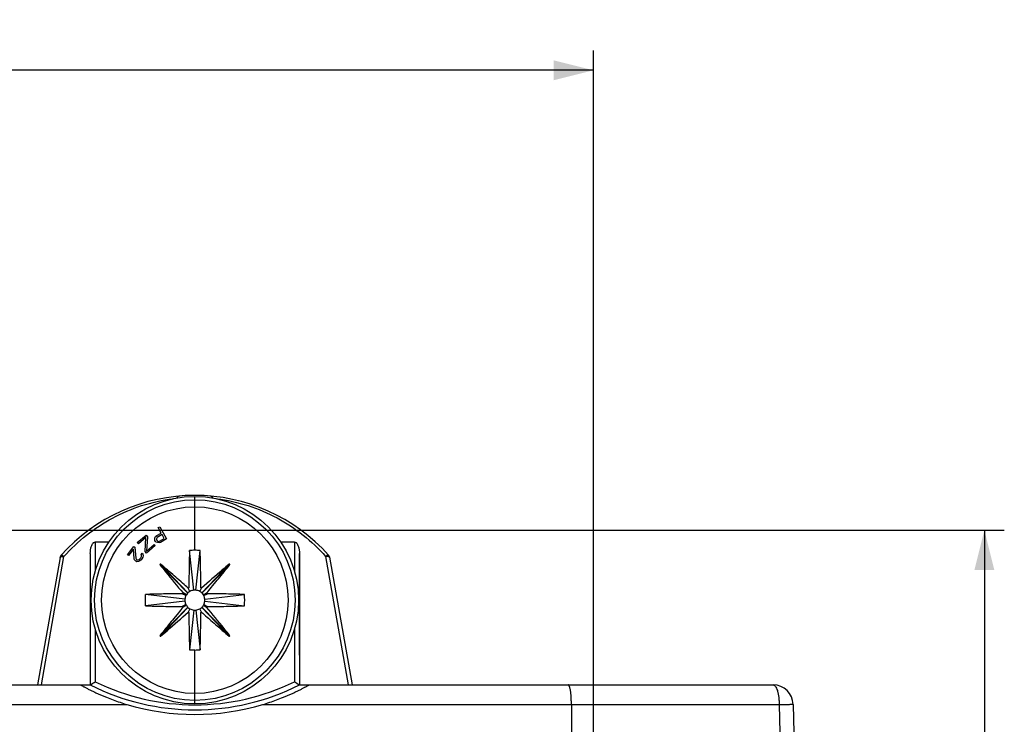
# Model space of a CAD drawing. Extents: x 0 to 594, y 0 to 420.
# Tile 8 of 30: x 193 to 242, y 141 to 177. Entities that reach past the tile are written whole.
import ezdxf

# ---------------------------------------------------------------- set-up
doc = ezdxf.new("R2010")
doc.units = 0
doc.header["$LTSCALE"] = 32.67
doc.layers.get('0').update_dxf_attribs({"linetype": 'CONTINUOUS'})
doc.styles.get("Standard").update_dxf_attribs({"font": 'SIMPLEX.SHX', "width": 0.8})
doc.dimstyles.new('DIMSTYLE_1', dxfattribs={"dimtxt": 2, "dimasz": 2, "dimexe": 1, "dimexo": 1, "dimgap": 0.5, "dimtad": 1, "dimtxsty": 'STANDARD', "dimblk": '_ARROW_FILLED', "dimblk1": '_ARROW_FILLED', "dimblk2": '_ARROW_FILLED', "dimcen": 0.09, "dimazin": 2, "dimtp": 0.3, "dimtm": 0.3, "dimtfac": 1, "dimtofl": 0, "dimtmove": 0, "dimatfit": 3, "dimtolj": 1})
doc.dimstyles.new('DIMSTYLE_2', dxfattribs={"dimtxt": 2, "dimasz": 2, "dimexe": 1, "dimexo": 1, "dimgap": 0.5, "dimtad": 1, "dimdec": 1, "dimtxsty": 'STANDARD', "dimblk": '_ARROW_FILLED', "dimblk1": '_ARROW_FILLED', "dimblk2": '_ARROW_FILLED', "dimcen": 0.09, "dimazin": 2, "dimtp": 0.3, "dimtm": 0.3, "dimtfac": 1, "dimtdec": 1, "dimtofl": 0, "dimtmove": 0, "dimatfit": 3, "dimtolj": 1})

# ---------------------------------------------------------------- blocks, each defined once
blk = doc.blocks.new('_ARROW_FILLED')
at = {"color": 0, "linetype": 'BYBLOCK'}
blk.add_solid([(0, 0), (-1, 0.25), (-1, -0.25)], dxfattribs=at)
blk = doc.blocks.new('*D6')
at = {"color": 8}
for p, q in [((108.625, 152.194), (108.625, 175.248)), ((221.625, 97.182), (221.625, 175.248)), ((108.625, 174.248), (165.125, 174.248)), ((221.625, 174.248), (165.125, 174.248))]:
    blk.add_line(p, q, dxfattribs=at)
at = {"color": 8, "xscale": 2, "yscale": 2, "zscale": 2, "rotation": 180}
blk.add_blockref('_ARROW_FILLED', (108.625, 174.248), dxfattribs=at)
at = {"color": 8, "xscale": 2, "yscale": 2, "zscale": 2}
blk.add_blockref('_ARROW_FILLED', (221.625, 174.248), dxfattribs=at)
at = {"color": 8, "insert": (156.346, 176.748), "char_height": 2, "width": 4.8, "attachment_point": 2}
blk.add_mtext('113', dxfattribs=at)
blk = doc.blocks.new('*D8')
at = {"color": 8}
for p, q in [((109.625, 151.194), (242.231, 151.194)), ((241.231, 151.194), (241.231, 123.688)), ((241.231, 96.182), (241.231, 123.688)), ((222.625, 96.182), (242.231, 96.182))]:
    blk.add_line(p, q, dxfattribs=at)
at = {"color": 8, "xscale": 2, "yscale": 2, "zscale": 2}
for p, rotation in [((241.231, 151.194), 90), ((241.231, 96.182), 270)]:
    blk.add_blockref('_ARROW_FILLED', p, dxfattribs=dict(at, rotation=rotation))
at = {"color": 8, "insert": (238.731, 125.207), "char_height": 2, "width": 3.2, "attachment_point": 2, "rotation": 90}
blk.add_mtext('55', dxfattribs=at)

msp = doc.modelspace()

# ---------------------------------------------------------------- linework, layer by layer
at = {"color": 7}
for p, q in [((200.868, 152.906), (200.87, 152.906)), ((201.625, 150.188), (201.625, 152.89)), ((202.381, 152.906), (202.383, 152.906)), ((199.785, 151.322), (199.861, 151.365)), ((199.939, 151.05), (199.785, 151.322)), ((199.861, 151.365), (200.205, 150.755)), ((198.738, 150.57), (199.178, 150.953)), ((199.171, 150.828), (198.796, 150.503)), ((199.128, 150.12), (199.171, 150.828)), ((199.178, 150.953), (199.256, 150.863)), ((199.256, 150.863), (199.203, 150.146)), ((199.616, 150.731), (199.625, 150.804)), ((199.625, 150.685), (199.616, 150.731)), ((199.625, 150.804), (199.654, 150.872)), ((199.655, 150.633), (199.625, 150.685)), ((199.654, 150.872), (199.71, 150.921)), ((199.71, 150.801), (199.7, 150.761)), ((199.7, 150.761), (199.709, 150.715)), ((199.709, 150.715), (199.731, 150.676)), ((199.71, 150.921), (199.939, 151.05)), ((199.741, 150.836), (199.71, 150.801)), ((199.731, 150.676), (199.765, 150.644)), ((199.982, 150.972), (199.741, 150.836)), ((199.851, 150.641), (200.092, 150.777)), ((200.205, 150.755), (199.9, 150.583)), ((200.092, 150.777), (199.982, 150.972)), ((197.316, 150.602), (196.63, 150.602)), ((196.63, 150.602), (196.63, 149.139)), ((198.242, 149.965), (198.563, 150.381)), ((198.551, 150.243), (198.301, 149.92)), ((198.588, 149.754), (198.551, 150.243)), ((198.563, 150.381), (198.622, 150.335)), ((198.622, 150.335), (198.668, 149.785)), ((198.796, 150.503), (198.738, 150.57)), ((199.637, 150.424), (199.196, 150.042)), ((199.203, 150.146), (199.588, 150.48)), ((199.588, 150.48), (199.637, 150.424)), ((199.689, 150.601), (199.655, 150.633)), ((199.757, 150.571), (199.689, 150.601)), ((199.829, 150.561), (199.757, 150.571)), ((199.765, 150.644), (199.805, 150.633)), ((199.805, 150.633), (199.851, 150.641)), ((199.9, 150.583), (199.829, 150.561)), ((201.573, 148.185), (201.361, 150.174)), ((201.678, 148.185), (201.889, 150.174)), ((206.621, 150.602), (205.935, 150.602)), ((206.621, 150.602), (206.621, 149.139)), ((194.863, 149.832), (193.736, 143.438)), ((193.937, 143.438), (195.06, 149.873)), ((196.38, 150.031), (196.38, 143.441)), ((198.301, 149.92), (198.242, 149.965)), ((198.605, 149.704), (198.588, 149.754)), ((198.643, 149.656), (198.605, 149.704)), ((198.668, 149.785), (198.697, 149.725)), ((198.697, 149.725), (198.72, 149.707)), ((198.72, 149.707), (198.774, 149.703)), ((198.774, 149.703), (198.824, 149.719)), ((198.824, 149.719), (198.88, 149.768)), ((198.93, 149.711), (198.865, 149.651)), ((198.88, 149.768), (198.916, 149.814)), ((198.916, 149.814), (198.949, 149.881)), ((198.966, 149.757), (198.93, 149.711)), ((198.934, 149.984), (198.979, 150.042)), ((198.952, 149.934), (198.934, 149.984)), ((198.949, 149.881), (198.952, 149.934)), ((199.017, 149.847), (198.966, 149.757)), ((198.979, 150.042), (199.017, 149.994)), ((199.017, 149.994), (199.029, 149.911)), ((199.029, 149.911), (199.017, 149.847)), ((199.196, 150.042), (199.128, 150.12)), ((206.871, 150.031), (206.871, 143.441)), ((208.184, 149.88), (209.309, 143.438)), ((208.381, 149.84), (209.51, 143.438)), ((198.667, 149.638), (198.643, 149.656)), ((198.723, 149.613), (198.667, 149.638)), ((198.806, 149.623), (198.723, 149.613)), ((198.865, 149.651), (198.806, 149.623)), ((201.275, 148.044), (199.871, 149.468)), ((201.281, 148.05), (199.903, 149.499)), ((201.97, 148.05), (203.348, 149.499)), ((201.976, 148.044), (203.38, 149.468)), ((201.38, 148.123), (201.286, 148.29)), ((201.871, 148.123), (201.965, 148.29)), ((201.129, 147.744), (199.142, 147.97)), ((201.179, 147.913), (200.994, 148.007)), ((201.198, 147.948), (201.035, 148.047)), ((201.179, 147.913), (201.198, 147.948)), ((201.275, 148.044), (201.281, 148.05)), ((201.97, 148.05), (201.976, 148.044)), ((202.053, 147.948), (202.216, 148.047)), ((202.053, 147.948), (202.072, 147.913)), ((202.072, 147.913), (202.257, 148.007)), ((202.122, 147.744), (204.109, 147.97)), ((201.129, 147.631), (199.142, 147.406)), ((201.275, 147.332), (199.871, 145.907)), ((201.281, 147.326), (199.903, 145.877)), ((201.179, 147.462), (200.994, 147.369)), ((201.198, 147.428), (201.035, 147.329)), ((201.198, 147.428), (201.179, 147.462)), ((201.281, 147.326), (201.275, 147.332)), ((201.38, 147.252), (201.286, 147.086)), ((201.573, 147.191), (201.361, 145.202)), ((201.678, 147.191), (201.889, 145.202)), ((201.965, 147.086), (201.871, 147.252)), ((201.976, 147.332), (201.97, 147.326)), ((201.97, 147.326), (203.348, 145.877)), ((201.976, 147.332), (203.38, 145.907)), ((202.072, 147.462), (202.053, 147.428)), ((202.053, 147.428), (202.216, 147.329)), ((202.072, 147.462), (202.257, 147.369)), ((202.122, 147.631), (204.109, 147.406)), ((196.63, 146.237), (196.63, 143.596)), ((206.621, 146.237), (206.621, 143.596)), ((201.625, 142.486), (201.625, 145.188)), ((133.895, 143.438), (196.356, 143.438)), ((196.356, 143.438), (196.367, 143.433)), ((196.38, 143.441), (196.367, 143.433)), ((206.871, 143.441), (206.884, 143.433)), ((206.884, 143.433), (206.895, 143.438)), ((206.895, 143.438), (230.634, 143.438)), ((132.029, 142.455), (198.221, 142.455)), ((205.029, 142.455), (230.938, 142.455)), ((220.514, 142.455), (220.523, 139.388)), ((230.938, 142.455), (231.038, 138.642)), ((231.634, 142.464), (232.125, 123.688))]:
    msp.add_line(p, q, dxfattribs=at)
for radius in [5.202, 5.031, 4.68]:
    msp.add_circle((201.625, 147.688), radius, dxfattribs=at)
for centre, radius, start, end in [((201.625, 143.938), 9, 41.8117, 138.2514), ((200.887, 152.707), 0.2, 94.8125, 149.0121), ((200.885, 152.707), 0.2, 98.2931, 104.1816), ((202.364, 152.707), 0.2, 30.9924, 81.5695), ((201.625, 147.688), 2.5, 90, 96.0637), ((201.625, 147.686), 2.501, 83.9384, 89.9979), ((195.06, 149.798), 0.2, 138.2514, 170), ((208.184, 149.805), 0.2, 10, 41.8117), ((201.625, 147.688), 0.5, 96.06, 119.4361), ((201.625, 147.687), 0.501, 83.9532, 96.0468), ((201.625, 147.688), 0.5, 60.5722, 83.9317), ((201.625, 147.688), 2.5, 173.5158, 186.4842), ((201.627, 147.688), 0.502, 173.5365, 186.4635), ((201.629, 147.687), 0.504, 153.2762, 173.4365), ((201.627, 147.687), 0.502, 134.6036, 148.6858), ((201.627, 147.686), 0.502, 119.459, 133.5412), ((201.624, 147.686), 0.502, 46.4588, 60.541), ((201.624, 147.687), 0.502, 31.3142, 45.3964), ((201.622, 147.687), 0.504, 6.5635, 26.7238), ((201.624, 147.688), 0.502, 353.5365, 6.4635), ((201.625, 147.688), 2.5, 353.5158, 6.4842), ((201.629, 147.689), 0.504, 186.5635, 206.7238), ((201.627, 147.689), 0.502, 211.3142, 225.3964), ((201.627, 147.689), 0.502, 226.4588, 240.541), ((201.626, 147.688), 0.5, 240.5722, 263.9317), ((201.625, 147.689), 0.501, 263.9532, 276.0468), ((201.625, 147.688), 0.5, 276.06, 299.4361), ((201.624, 147.689), 0.502, 299.459, 313.5412), ((201.624, 147.689), 0.502, 314.6036, 328.6858), ((201.622, 147.689), 0.504, 333.2762, 353.4365), ((201.626, 147.69), 2.501, 263.9384, 269.9979), ((201.625, 147.688), 2.5, 270, 276.0637), ((173.362, 180.835), 43.91, 301.6139, 301.9978), ((201.625, 153.838), 11.646, 243.2283, 296.7717), ((201.625, 153.838), 11.396, 243.9994, 296.0006), ((229.889, 180.835), 43.91, 238.0022, 238.3861), ((230.634, 142.438), 1, 1.5, 90)]:
    msp.add_arc(centre, radius, start, end, dxfattribs=at)
for centre, major_axis, ratio, start_param, end_param in [((196.541, 142.355), (0, 20), 0.008727, 7.460094, 7.800082), ((206.71, 142.355), (0, 20), 0.008727, -1.516897, -1.176909), ((201.625, 153.836), (0, 11.879), 1, -3.432226, -2.850959)]:
    msp.add_ellipse(centre, major_axis=major_axis, ratio=ratio, start_param=start_param, end_param=end_param, dxfattribs=at)
for points, knots in [([(195.06, 149.873), (195.403, 150.261), (196.162, 150.982), (197.48, 151.849), (198.949, 152.473), (199.996, 152.706), (200.529, 152.774)], [0, 0, 0, 0, 0.246143, 0.493926, 0.745093, 1, 1, 1, 1]), ([(202.722, 152.773), (203.254, 152.706), (204.3, 152.474), (205.767, 151.851), (207.083, 150.986), (207.841, 150.267), (208.184, 149.88)], [0, 0, 0, 0, 0.254903, 0.506074, 0.753861, 1, 1, 1, 1]), ([(196.38, 150.031), (196.38, 150.086), (196.385, 150.169), (196.403, 150.277), (196.422, 150.358), (196.45, 150.436), (196.482, 150.498), (196.516, 150.543), (196.548, 150.573), (196.585, 150.596), (196.615, 150.602), (196.63, 150.602)], [0, 0, 0, 0, 0.24672, 0.369985, 0.493328, 0.617009, 0.741557, 0.804614, 0.86853, 0.933675, 1, 1, 1, 1]), ([(201.361, 150.174), (201.363, 150.213), (201.355, 150.02), (201.352, 149.949), (201.348, 149.819), (201.344, 149.666), (201.339, 149.466), (201.336, 149.268), (201.334, 149.109), (201.332, 148.989), (201.331, 148.869), (201.33, 148.749), (201.329, 148.628), (201.328, 148.528), (201.328, 148.458), (201.327, 148.417), (201.327, 148.387), (201.327, 148.362), (201.327, 148.342), (201.327, 148.327), (201.324, 148.312), (201.314, 148.3), (201.301, 148.291), (201.291, 148.29), (201.286, 148.29)], [0, 0, 0, 0, 0.061386, 0.122822, 0.184524, 0.246408, 0.370687, 0.49559, 0.558254, 0.621046, 0.68396, 0.746984, 0.81011, 0.87333, 0.904972, 0.9208, 0.936636, 0.952473, 0.960387, 0.968331, 0.976243, 0.984156, 0.992069, 1, 1, 1, 1]), ([(201.965, 148.29), (201.96, 148.29), (201.95, 148.292), (201.936, 148.3), (201.929, 148.31), (201.925, 148.319), (201.924, 148.329), (201.924, 148.342), (201.924, 148.362), (201.924, 148.387), (201.924, 148.417), (201.923, 148.458), (201.923, 148.528), (201.922, 148.629), (201.921, 148.749), (201.92, 148.869), (201.919, 148.989), (201.917, 149.109), (201.915, 149.268), (201.912, 149.466), (201.906, 149.703), (201.899, 149.939), (201.893, 150.095), (201.889, 150.174)], [0, 0, 0, 0, 0.007952, 0.01584, 0.023781, 0.027761, 0.031706, 0.039651, 0.047559, 0.063404, 0.079235, 0.095063, 0.126704, 0.189921, 0.253045, 0.316067, 0.378978, 0.441768, 0.504429, 0.629328, 0.753602, 0.877182, 1, 1, 1, 1]), ([(206.621, 150.602), (206.636, 150.602), (206.665, 150.596), (206.703, 150.573), (206.734, 150.543), (206.768, 150.498), (206.801, 150.436), (206.829, 150.358), (206.848, 150.277), (206.866, 150.169), (206.871, 150.086), (206.871, 150.031)], [0, 0, 0, 0, 0.066337, 0.131488, 0.195408, 0.258465, 0.383011, 0.506689, 0.630027, 0.753288, 1, 1, 1, 1]), ([(194.863, 149.832), (194.864, 149.837), (194.869, 149.847), (194.882, 149.858), (194.902, 149.867), (194.926, 149.874), (194.955, 149.878), (195.001, 149.879), (195.036, 149.876), (195.06, 149.873)], [0, 0, 0, 0, 0.067099, 0.146732, 0.24554, 0.365068, 0.50392, 0.658984, 1, 1, 1, 1]), ([(195.06, 149.873), (195.052, 149.879), (195.035, 149.891), (195.005, 149.911), (194.975, 149.926), (194.948, 149.935), (194.933, 149.938), (194.92, 149.937), (194.913, 149.933), (194.911, 149.931)], [0, 0, 0, 0, 0.18604, 0.360196, 0.656966, 0.773948, 0.868104, 0.941127, 1, 1, 1, 1]), ([(208.333, 149.938), (208.331, 149.941), (208.325, 149.944), (208.312, 149.945), (208.296, 149.943), (208.277, 149.937), (208.256, 149.927), (208.224, 149.909), (208.2, 149.892), (208.184, 149.88)], [0, 0, 0, 0, 0.058884, 0.131908, 0.226052, 0.343013, 0.481812, 0.639985, 1, 1, 1, 1]), ([(208.184, 149.88), (208.208, 149.884), (208.244, 149.887), (208.289, 149.885), (208.318, 149.881), (208.343, 149.874), (208.362, 149.865), (208.376, 149.854), (208.381, 149.844), (208.381, 149.84)], [0, 0, 0, 0, 0.340957, 0.495995, 0.634834, 0.754361, 0.853179, 0.932865, 1, 1, 1, 1]), ([(199.903, 149.499), (199.902, 149.501), (199.897, 149.496), (199.892, 149.495), (199.887, 149.492), (199.879, 149.484), (199.873, 149.476), (199.871, 149.468)], [0, 0, 0, 0, 0.134433, 0.260729, 0.373051, 0.499978, 1, 1, 1, 1]), ([(199.871, 149.468), (199.965, 149.35), (200.347, 148.872), (200.738, 148.401), (201.035, 148.047)], [0, 0, 0, 0, 0.246459, 1, 1, 1, 1]), ([(201.286, 148.29), (201.401, 148.187), (200.833, 148.694), (200.622, 148.879), (200.241, 149.212), (200.018, 149.402), (199.903, 149.499)], [0, 0, 0, 0, 0.253005, 0.504366, 0.753543, 1, 1, 1, 1]), ([(203.348, 149.499), (203.233, 149.402), (202.767, 149.004), (202.309, 148.598), (201.965, 148.29)], [0, 0, 0, 0, 0.246459, 1, 1, 1, 1]), ([(202.216, 148.047), (202.117, 147.928), (202.605, 148.513), (202.783, 148.729), (203.104, 149.121), (203.286, 149.35), (203.38, 149.468)], [0, 0, 0, 0, 0.253005, 0.504366, 0.753543, 1, 1, 1, 1]), ([(203.38, 149.468), (203.382, 149.469), (203.376, 149.474), (203.375, 149.479), (203.372, 149.484), (203.364, 149.492), (203.356, 149.497), (203.348, 149.499)], [0, 0, 0, 0, 0.134433, 0.260729, 0.373051, 0.499978, 1, 1, 1, 1]), ([(200.994, 148.007), (200.682, 148.006), (200.065, 148.001), (199.448, 147.984), (199.142, 147.97)], [0, 0, 0, 0, 0.504353, 1, 1, 1, 1]), ([(201.035, 148.047), (201.034, 148.037), (201.026, 148.015), (201.004, 148.007), (200.994, 148.007)], [0, 0, 0, 0, 0.500531, 1, 1, 1, 1]), ([(202.257, 148.007), (202.247, 148.007), (202.225, 148.015), (202.216, 148.037), (202.216, 148.047)], [0, 0, 0, 0, 0.499412, 1, 1, 1, 1]), ([(204.109, 147.97), (203.803, 147.984), (203.186, 148.001), (202.569, 148.006), (202.257, 148.007)], [0, 0, 0, 0, 0.495647, 1, 1, 1, 1]), ([(199.142, 147.406), (199.448, 147.392), (200.065, 147.375), (200.682, 147.37), (200.994, 147.369)], [0, 0, 0, 0, 0.495647, 1, 1, 1, 1]), ([(201.035, 147.329), (201.134, 147.448), (200.646, 146.863), (200.468, 146.647), (200.147, 146.255), (199.965, 146.026), (199.871, 145.907)], [0, 0, 0, 0, 0.253005, 0.504366, 0.753543, 1, 1, 1, 1]), ([(200.994, 147.369), (201.004, 147.369), (201.026, 147.361), (201.034, 147.339), (201.035, 147.329)], [0, 0, 0, 0, 0.499412, 1, 1, 1, 1]), ([(202.216, 147.329), (202.216, 147.339), (202.225, 147.361), (202.247, 147.369), (202.257, 147.369)], [0, 0, 0, 0, 0.500531, 1, 1, 1, 1]), ([(203.38, 145.907), (203.286, 146.026), (202.904, 146.504), (202.512, 146.975), (202.216, 147.329)], [0, 0, 0, 0, 0.246459, 1, 1, 1, 1]), ([(202.257, 147.369), (202.569, 147.37), (203.186, 147.375), (203.803, 147.392), (204.109, 147.406)], [0, 0, 0, 0, 0.504353, 1, 1, 1, 1]), ([(199.903, 145.877), (200.018, 145.974), (200.484, 146.372), (200.942, 146.778), (201.286, 147.086)], [0, 0, 0, 0, 0.246459, 1, 1, 1, 1]), ([(201.286, 147.086), (201.291, 147.086), (201.301, 147.084), (201.314, 147.076), (201.322, 147.066), (201.326, 147.057), (201.327, 147.047), (201.327, 147.034), (201.327, 147.014), (201.327, 146.989), (201.327, 146.958), (201.328, 146.918), (201.328, 146.848), (201.329, 146.747), (201.33, 146.627), (201.331, 146.507), (201.332, 146.387), (201.334, 146.267), (201.336, 146.108), (201.339, 145.91), (201.345, 145.673), (201.352, 145.437), (201.358, 145.28), (201.361, 145.202)], [0, 0, 0, 0, 0.007952, 0.01584, 0.023781, 0.027761, 0.031706, 0.039651, 0.047559, 0.063404, 0.079235, 0.095063, 0.126704, 0.189921, 0.253045, 0.316067, 0.378978, 0.441768, 0.504429, 0.629328, 0.753602, 0.877182, 1, 1, 1, 1]), ([(201.965, 147.086), (201.85, 147.189), (202.418, 146.682), (202.629, 146.497), (203.01, 146.164), (203.233, 145.974), (203.348, 145.877)], [0, 0, 0, 0, 0.253005, 0.504366, 0.753543, 1, 1, 1, 1]), ([(201.889, 145.202), (201.888, 145.163), (201.896, 145.356), (201.898, 145.427), (201.903, 145.557), (201.907, 145.71), (201.912, 145.91), (201.915, 146.108), (201.917, 146.267), (201.919, 146.387), (201.92, 146.507), (201.921, 146.627), (201.922, 146.747), (201.923, 146.848), (201.923, 146.918), (201.924, 146.959), (201.924, 146.989), (201.924, 147.014), (201.924, 147.034), (201.924, 147.049), (201.927, 147.064), (201.937, 147.076), (201.95, 147.085), (201.96, 147.086), (201.965, 147.086)], [0, 0, 0, 0, 0.061386, 0.122822, 0.184524, 0.246408, 0.370687, 0.49559, 0.558254, 0.621046, 0.68396, 0.746984, 0.81011, 0.87333, 0.904972, 0.9208, 0.936636, 0.952473, 0.960387, 0.968331, 0.976243, 0.984156, 0.992069, 1, 1, 1, 1]), ([(199.871, 145.907), (199.869, 145.906), (199.874, 145.901), (199.876, 145.897), (199.879, 145.892), (199.886, 145.884), (199.895, 145.879), (199.903, 145.877)], [0, 0, 0, 0, 0.134433, 0.260729, 0.373051, 0.499978, 1, 1, 1, 1]), ([(203.348, 145.877), (203.349, 145.875), (203.354, 145.88), (203.359, 145.881), (203.364, 145.884), (203.372, 145.891), (203.378, 145.9), (203.38, 145.907)], [0, 0, 0, 0, 0.134433, 0.260729, 0.373051, 0.499978, 1, 1, 1, 1]), ([(195.9, 143.438), (195.899, 143.438), (195.903, 143.435), (195.906, 143.434), (195.916, 143.428), (195.927, 143.421), (195.942, 143.412), (195.968, 143.398), (196.006, 143.377), (196.057, 143.349), (196.115, 143.318), (196.177, 143.285), (196.268, 143.237), (196.388, 143.177), (196.539, 143.103), (196.695, 143.03), (196.856, 142.958), (197.02, 142.887), (197.243, 142.794), (197.526, 142.685), (197.871, 142.564), (198.104, 142.49), (198.221, 142.455)], [0, 0, 0, 0, 0.000597, 0.002886, 0.006821, 0.01231, 0.019229, 0.027445, 0.047218, 0.070607, 0.096768, 0.12505, 0.154964, 0.218324, 0.284885, 0.353505, 0.423484, 0.494375, 0.565884, 0.710005, 0.854871, 1, 1, 1, 1]), ([(205.029, 142.455), (205.147, 142.49), (205.379, 142.564), (205.724, 142.685), (206.008, 142.794), (206.231, 142.887), (206.395, 142.958), (206.556, 143.03), (206.712, 143.103), (206.862, 143.177), (206.983, 143.237), (207.073, 143.285), (207.136, 143.318), (207.194, 143.349), (207.245, 143.377), (207.283, 143.398), (207.308, 143.412), (207.324, 143.421), (207.335, 143.428), (207.345, 143.434), (207.347, 143.435), (207.352, 143.438), (207.351, 143.438)], [0, 0, 0, 0, 0.145129, 0.289995, 0.434116, 0.505625, 0.576516, 0.646495, 0.715115, 0.781676, 0.845036, 0.87495, 0.903232, 0.929393, 0.952782, 0.972555, 0.980771, 0.98769, 0.993179, 0.997114, 0.999403, 1, 1, 1, 1]), ([(220.514, 142.455), (220.514, 142.52), (220.512, 142.646), (220.503, 142.83), (220.489, 142.998), (220.473, 143.126), (220.457, 143.215), (220.445, 143.272), (220.432, 143.321), (220.419, 143.362), (220.405, 143.394), (220.391, 143.418), (220.376, 143.434), (220.364, 143.438), (220.359, 143.438)], [0, 0, 0, 0, 0.190767, 0.373652, 0.541839, 0.689255, 0.753563, 0.810895, 0.860842, 0.903118, 0.937609, 0.964488, 0.984539, 1, 1, 1, 1]), ([(230.634, 143.438), (230.644, 143.438), (230.665, 143.434), (230.695, 143.419), (230.724, 143.395), (230.763, 143.348), (230.808, 143.266), (230.852, 143.145), (230.888, 142.997), (230.916, 142.829), (230.933, 142.646), (230.938, 142.52), (230.938, 142.455)], [0, 0, 0, 0, 0.027613, 0.057607, 0.091789, 0.131273, 0.227907, 0.348408, 0.490395, 0.649822, 0.821602, 1, 1, 1, 1]), ([(230.938, 142.455), (230.987, 142.457), (231.08, 142.459), (231.214, 142.461), (231.316, 142.463), (231.391, 142.464), (231.44, 142.465), (231.483, 142.465), (231.522, 142.466), (231.555, 142.466), (231.582, 142.466), (231.602, 142.466), (231.614, 142.466), (231.621, 142.465), (231.626, 142.465), (231.63, 142.465), (231.632, 142.465), (231.634, 142.464), (231.634, 142.464)], [0, 0, 0, 0, 0.209535, 0.403015, 0.575651, 0.652789, 0.723154, 0.786311, 0.841866, 0.889474, 0.928842, 0.959727, 0.971926, 0.981939, 0.989751, 0.995353, 0.998748, 1, 1, 1, 1])]:
    msp.add_open_spline(points, degree=3, knots=knots, dxfattribs=at)

# ---------------------------------------------------------------- dimensions: what is measured, and where the dimension line sits
at = {"color": 8}
dim = msp.add_linear_dim(base=(221.625, 174.248), p1=(108.625, 151.194), p2=(221.625, 96.182), dimstyle='DIMSTYLE_1', dxfattribs=at)
dim.commit()
dim.dimension.update_dxf_attribs({"geometry": '*D6', "text_midpoint": (156.596, 174.248), "dimtype": 160})
dim = msp.add_linear_dim(base=(241.231, 96.182), p1=(108.625, 151.194), p2=(221.625, 96.182), angle=270, dimstyle='DIMSTYLE_2', dxfattribs=at)
dim.commit()
dim.dimension.update_dxf_attribs({"geometry": '*D8', "text_midpoint": (241.231, 125.257), "dimtype": 160})

doc.saveas('drawing.dxf')
